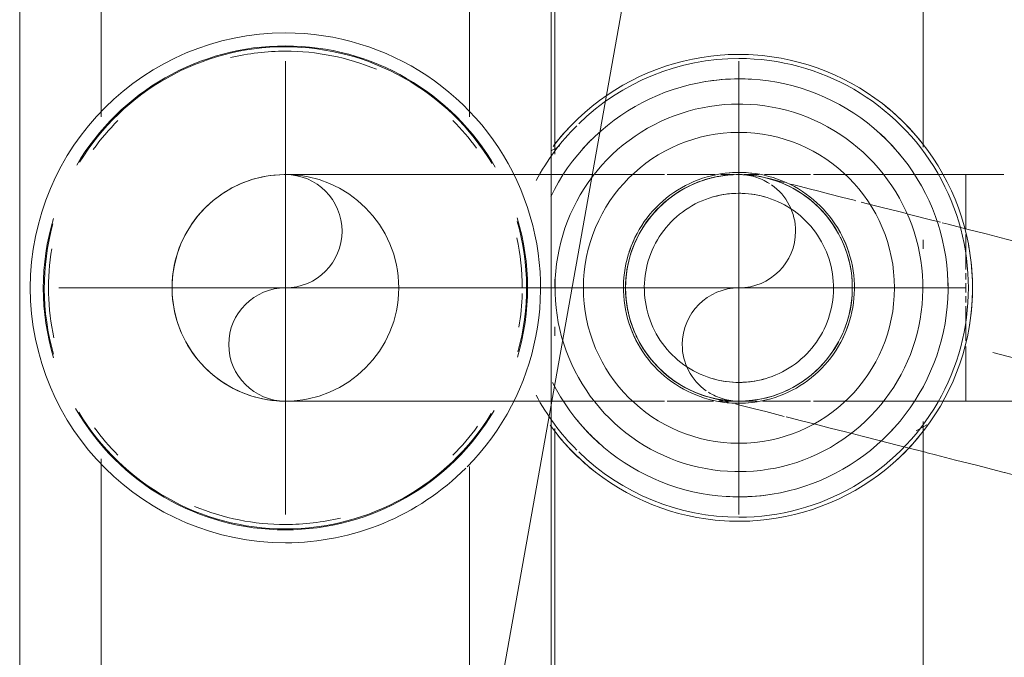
# Model space of a CAD drawing. Header units: millimetres. Extents: x 25873 to 52219, y 4748 to 39565.
# Tile 104 of 133: x 34080 to 34150, y 37995 to 38040. Entities that reach past the tile are written whole.
import ezdxf

# ---------------------------------------------------------------- set-up
doc = ezdxf.new("R2010")
doc.units = ezdxf.units.MM
for name, pattern in [('ADSK_Осевая', [700, 500, -100, 0, -100]), ('ADSK_Скрыто', [300, 150, -150]), ('ADSK_Штриховая_ш3 п1_5', [225, 150, -75])]:
    doc.linetypes.add(name, pattern=pattern)
for name, color, linetype, lineweight in [('A-DETL-____-HDLN', 90, 'ADSK_Скрыто', 9), ('A-DETL-____-MBND', 5, 'ADSK_Штриховая_ш3 п1_5', 20), ('M-EQPM-___-IDEN', 50, 'Continuous', 20), ('M-EQPM-____-OTLN', 50, 'Continuous', 20), ('P-PIPE-____-CNTR', 3, 'ADSK_Осевая', 20)]:
    doc.layers.add(name, color=color, linetype=linetype, lineweight=lineweight)

# ---------------------------------------------------------------- blocks, each defined once
blk = doc.blocks.new('ADSK_Коллектор с регулирующими клапанами и расходомерами - N5-1658361-В_Этаж 01_Отопление')
at = {"layer": 'M-EQPM-____-OTLN'}
for p, q in [((121.058, 81), (90.438, 81)), ((128.238, 81), (127.62, 81)), ((171.058, 81), (140.438, 81)), ((141.104, 80.5), (140.669, 81.253)), ((90.942, 55), (121.564, 55)), ((120.97, 55.373), (121.329, 54.75)), ((130.392, 55), (131, 55)), ((133.762, 55), (134.38, 55)), ((140.942, 55), (171.564, 55)), ((250, 54.75), (62, 54.75)), ((118.929, 49), (93.071, 49)), ((168.929, 49), (143.609, 49)), ((93.071, 23), (118.929, 23)), ((143.071, 23), (168.929, 23)), ((62, 17.25), (250, 17.25))]:
    blk.add_line(p, q, dxfattribs=at)
at = {"layer": 'M-EQPM-____-OTLN', "flags": 128}
for points in [[(147.483, 68), (147.47, 68.659), (147.43, 69.317), (147.364, 69.973), (147.272, 70.626), (147.154, 71.275), (147.011, 71.918), (146.841, 72.555), (146.646, 73.185), (146.426, 73.807), (146.182, 74.419), (145.913, 75.021), (145.62, 75.611), (145.304, 76.19), (144.965, 76.756), (144.604, 77.307), (144.221, 77.844), (143.817, 78.364), (143.392, 78.869), (142.947, 79.355), (142.484, 79.824), (142.002, 80.274), (141.502, 80.704), (140.986, 81.114), (140.453, 81.503), (139.906, 81.87), (139.344, 82.215), (138.769, 82.537), (138.181, 82.836), (137.582, 83.112), (136.973, 83.363), (136.354, 83.589), (135.726, 83.791), (135.091, 83.967), (134.449, 84.118), (133.802, 84.243), (133.15, 84.342), (132.495, 84.415), (131.837, 84.462), (131.178, 84.482), (130.519, 84.476), (129.86, 84.443), (129.204, 84.385), (128.55, 84.3), (127.9, 84.189), (127.255, 84.052), (126.616, 83.889), (125.984, 83.701), (125.36, 83.488), (124.746, 83.25), (124.141, 82.988), (123.547, 82.702), (122.965, 82.392), (122.396, 82.059), (121.84, 81.704), (121.3, 81.326), (120.775, 80.928), (120.266, 80.509), (119.774, 80.069), (119.301, 79.611), (118.846, 79.134), (118.41, 78.639), (117.995, 78.127), (117.6, 77.599), (117.227, 77.055), (116.876, 76.497), (116.547, 75.925), (116.242, 75.341), (115.96, 74.745), (115.703, 74.138), (115.469, 73.522), (115.261, 72.896), (115.078, 72.263), (114.92, 71.623), (114.788, 70.977), (114.682, 70.326), (114.602, 69.672), (114.548, 69.015), (114.521, 68.356), (114.517, 68)], [(145.756, 68), (145.744, 68.59), (145.709, 69.179), (145.65, 69.766), (145.567, 70.351), (145.462, 70.932), (145.333, 71.507), (145.181, 72.078), (145.007, 72.642), (144.81, 73.198), (144.591, 73.746), (144.35, 74.285), (144.088, 74.814), (143.805, 75.332), (143.502, 75.838), (143.178, 76.332), (142.835, 76.812), (142.474, 77.278), (142.093, 77.73), (141.695, 78.166), (141.28, 78.585), (140.849, 78.988), (140.402, 79.373), (139.939, 79.74), (139.463, 80.088), (138.973, 80.416), (138.47, 80.725), (137.955, 81.014), (137.429, 81.282), (136.893, 81.528), (136.347, 81.753), (135.793, 81.956), (135.231, 82.136), (134.662, 82.294), (134.087, 82.429), (133.508, 82.541), (132.924, 82.63), (132.338, 82.695), (131.749, 82.737), (131.159, 82.755), (130.569, 82.749), (129.98, 82.72), (129.392, 82.668), (128.807, 82.592), (128.225, 82.492), (127.647, 82.37), (127.076, 82.224), (126.51, 82.056), (125.951, 81.865), (125.401, 81.652), (124.859, 81.417), (124.328, 81.161), (123.807, 80.884), (123.297, 80.586), (122.8, 80.268), (122.316, 79.93), (121.846, 79.573), (121.391, 79.198), (120.951, 78.805), (120.527, 78.394), (120.119, 77.967), (119.729, 77.524), (119.358, 77.066), (119.004, 76.593), (118.67, 76.106), (118.356, 75.607), (118.062, 75.095), (117.789, 74.572), (117.536, 74.038), (117.306, 73.495), (117.097, 72.943), (116.91, 72.383), (116.746, 71.816), (116.605, 71.243), (116.487, 70.665), (116.392, 70.082), (116.32, 69.496), (116.272, 68.908), (116.248, 68.319), (116.244, 68)], [(143.978, 68), (143.968, 68.519), (143.937, 69.037), (143.885, 69.554), (143.813, 70.068), (143.72, 70.578), (143.606, 71.085), (143.473, 71.587), (143.32, 72.083), (143.146, 72.572), (142.954, 73.054), (142.742, 73.528), (142.512, 73.993), (142.263, 74.449), (141.996, 74.894), (141.711, 75.328), (141.41, 75.751), (141.092, 76.161), (140.757, 76.558), (140.407, 76.941), (140.042, 77.31), (139.663, 77.664), (139.269, 78.003), (138.863, 78.326), (138.443, 78.632), (138.012, 78.921), (137.57, 79.193), (137.117, 79.446), (136.654, 79.682), (136.183, 79.899), (135.703, 80.096), (135.215, 80.275), (134.721, 80.433), (134.221, 80.572), (133.716, 80.691), (133.206, 80.79), (132.693, 80.867), (132.177, 80.925), (131.659, 80.962), (131.14, 80.978), (130.621, 80.973), (130.103, 80.947), (129.586, 80.901), (129.071, 80.834), (128.559, 80.747), (128.051, 80.639), (127.548, 80.511), (127.051, 80.363), (126.559, 80.195), (126.075, 80.008), (125.599, 79.801), (125.132, 79.576), (124.673, 79.332), (124.225, 79.07), (123.788, 78.79), (123.362, 78.493), (122.949, 78.179), (122.548, 77.849), (122.161, 77.503), (121.788, 77.142), (121.43, 76.766), (121.087, 76.377), (120.76, 75.974), (120.449, 75.558), (120.155, 75.13), (119.879, 74.69), (119.62, 74.24), (119.38, 73.78), (119.158, 73.311), (118.955, 72.833), (118.772, 72.348), (118.607, 71.855), (118.463, 71.356), (118.339, 70.852), (118.235, 70.344), (118.152, 69.832), (118.089, 69.316), (118.046, 68.799), (118.025, 68.28), (118.022, 68)], [(139.15, 68), (139.143, 68.326), (139.124, 68.651), (139.091, 68.976), (139.046, 69.298), (138.988, 69.619), (138.916, 69.937), (138.833, 70.252), (138.736, 70.564), (138.628, 70.871), (138.507, 71.174), (138.374, 71.471), (138.229, 71.764), (138.073, 72.05), (137.905, 72.329), (137.726, 72.602), (137.537, 72.867), (137.337, 73.125), (137.127, 73.374), (136.907, 73.615), (136.678, 73.846), (136.44, 74.069), (136.193, 74.282), (135.937, 74.484), (135.674, 74.676), (135.403, 74.858), (135.126, 75.029), (134.841, 75.188), (134.551, 75.336), (134.255, 75.472), (133.953, 75.596), (133.647, 75.708), (133.337, 75.808), (133.023, 75.895), (132.705, 75.97), (132.385, 76.031), (132.063, 76.08), (131.739, 76.116), (131.414, 76.139), (131.088, 76.15), (130.762, 76.147), (130.436, 76.13), (130.112, 76.101), (129.788, 76.059), (129.467, 76.005), (129.148, 75.937), (128.832, 75.856), (128.52, 75.763), (128.211, 75.658), (127.907, 75.54), (127.608, 75.411), (127.315, 75.269), (127.027, 75.116), (126.746, 74.951), (126.471, 74.776), (126.204, 74.589), (125.944, 74.392), (125.692, 74.185), (125.449, 73.968), (125.215, 73.741), (124.99, 73.505), (124.775, 73.26), (124.57, 73.007), (124.374, 72.746), (124.19, 72.477), (124.016, 72.201), (123.854, 71.919), (123.703, 71.63), (123.564, 71.335), (123.436, 71.035), (123.321, 70.73), (123.218, 70.421), (123.127, 70.108), (123.049, 69.791), (122.984, 69.472), (122.932, 69.15), (122.892, 68.827), (122.865, 68.502), (122.852, 68.176), (122.85, 68)], [(137.676, 68), (137.671, 68.267), (137.655, 68.534), (137.628, 68.799), (137.591, 69.064), (137.543, 69.326), (137.485, 69.587), (137.416, 69.845), (137.337, 70.1), (137.248, 70.352), (137.149, 70.6), (137.04, 70.844), (136.922, 71.083), (136.794, 71.317), (136.656, 71.546), (136.51, 71.77), (136.355, 71.987), (136.191, 72.198), (136.019, 72.402), (135.839, 72.599), (135.651, 72.789), (135.456, 72.971), (135.254, 73.145), (135.044, 73.311), (134.829, 73.469), (134.607, 73.618), (134.38, 73.757), (134.147, 73.888), (133.909, 74.009), (133.666, 74.121), (133.419, 74.222), (133.168, 74.314), (132.914, 74.396), (132.657, 74.467), (132.397, 74.528), (132.135, 74.579), (131.871, 74.619), (131.605, 74.649), (131.339, 74.667), (131.072, 74.676), (130.805, 74.673), (130.538, 74.66), (130.272, 74.636), (130.008, 74.602), (129.744, 74.557), (129.483, 74.501), (129.224, 74.436), (128.968, 74.359), (128.716, 74.273), (128.467, 74.177), (128.222, 74.07), (127.981, 73.955), (127.746, 73.829), (127.515, 73.694), (127.29, 73.55), (127.071, 73.398), (126.858, 73.236), (126.652, 73.066), (126.453, 72.888), (126.261, 72.703), (126.077, 72.509), (125.901, 72.309), (125.733, 72.102), (125.573, 71.888), (125.422, 71.667), (125.279, 71.441), (125.146, 71.21), (125.023, 70.973), (124.909, 70.732), (124.804, 70.486), (124.71, 70.236), (124.625, 69.983), (124.551, 69.727), (124.487, 69.467), (124.434, 69.206), (124.391, 68.942), (124.358, 68.677), (124.337, 68.411), (124.326, 68.144), (124.324, 68)], [(114.517, 68), (114.53, 67.341), (114.57, 66.683), (114.636, 66.027), (114.728, 65.374), (114.846, 64.725), (114.989, 64.082), (115.159, 63.445), (115.354, 62.815), (115.574, 62.193), (115.818, 61.581), (116.087, 60.979), (116.38, 60.389), (116.696, 59.81), (117.035, 59.244), (117.396, 58.693), (117.779, 58.156), (118.183, 57.636), (118.608, 57.131), (119.053, 56.645), (119.516, 56.176), (119.998, 55.726), (120.498, 55.296), (121.014, 54.886)], [(116.244, 68), (116.256, 67.41), (116.291, 66.821), (116.35, 66.234), (116.433, 65.649), (116.538, 65.068), (116.667, 64.493), (116.819, 63.922), (116.993, 63.358), (117.19, 62.802), (117.409, 62.254), (117.65, 61.715), (117.912, 61.186), (118.195, 60.668), (118.498, 60.162), (118.822, 59.668), (119.165, 59.188), (119.526, 58.722), (119.907, 58.27), (120.305, 57.834), (120.72, 57.415), (121.151, 57.012), (121.598, 56.627), (122.061, 56.26), (122.537, 55.912), (123.027, 55.584), (123.53, 55.275), (124.045, 54.986), (124.571, 54.718)], [(118.022, 68), (118.032, 67.481), (118.063, 66.963), (118.115, 66.446), (118.187, 65.932), (118.28, 65.422), (118.394, 64.915), (118.527, 64.413), (118.68, 63.917), (118.854, 63.428), (119.046, 62.946), (119.258, 62.472), (119.488, 62.007), (119.737, 61.551), (120.004, 61.106), (120.289, 60.672), (120.59, 60.249), (120.908, 59.839), (121.243, 59.442), (121.593, 59.059), (121.958, 58.69), (122.337, 58.336), (122.731, 57.997), (123.137, 57.674), (123.557, 57.368), (123.988, 57.079), (124.43, 56.807), (124.883, 56.554), (125.346, 56.318), (125.817, 56.101), (126.297, 55.904), (126.785, 55.725), (127.279, 55.567), (127.779, 55.428), (128.284, 55.309), (128.794, 55.21), (129.307, 55.133), (129.823, 55.075), (130.341, 55.038), (130.86, 55.022), (131.379, 55.027), (131.897, 55.053), (132.414, 55.099), (132.929, 55.166), (133.441, 55.253), (133.949, 55.361), (134.452, 55.489), (134.949, 55.637), (135.441, 55.805), (135.925, 55.992), (136.401, 56.199), (136.868, 56.424), (137.327, 56.668), (137.775, 56.93), (138.212, 57.21), (138.638, 57.507), (139.051, 57.821), (139.452, 58.151), (139.839, 58.497), (140.212, 58.858), (140.57, 59.234), (140.913, 59.623), (141.24, 60.026), (141.551, 60.442), (141.845, 60.87), (142.121, 61.31), (142.38, 61.76), (142.62, 62.22), (142.842, 62.689), (143.045, 63.167), (143.228, 63.652), (143.393, 64.145), (143.537, 64.644), (143.661, 65.148), (143.765, 65.656), (143.848, 66.168), (143.911, 66.684), (143.954, 67.201), (143.975, 67.72), (143.978, 68)], [(122.85, 68), (122.857, 67.674), (122.876, 67.349), (122.909, 67.024), (122.954, 66.702), (123.012, 66.381), (123.084, 66.063), (123.167, 65.748), (123.264, 65.436), (123.372, 65.129), (123.493, 64.826), (123.626, 64.529), (123.771, 64.236), (123.927, 63.95), (124.095, 63.671), (124.274, 63.398), (124.463, 63.133), (124.663, 62.875), (124.873, 62.626), (125.093, 62.385), (125.322, 62.154), (125.56, 61.931), (125.807, 61.718), (126.063, 61.516), (126.326, 61.324), (126.597, 61.142), (126.874, 60.971), (127.159, 60.812), (127.449, 60.664), (127.745, 60.528), (128.047, 60.404), (128.353, 60.292), (128.663, 60.192), (128.977, 60.105), (129.295, 60.03), (129.615, 59.969), (129.937, 59.92), (130.261, 59.884), (130.586, 59.861), (130.912, 59.85), (131.238, 59.853), (131.564, 59.87), (131.888, 59.899), (132.212, 59.941), (132.533, 59.995), (132.852, 60.063), (133.168, 60.144), (133.48, 60.237), (133.789, 60.342), (134.093, 60.46), (134.392, 60.589), (134.685, 60.731), (134.973, 60.884), (135.254, 61.049), (135.529, 61.224), (135.796, 61.411), (136.056, 61.608), (136.308, 61.815), (136.551, 62.032), (136.785, 62.259), (137.01, 62.495), (137.225, 62.74), (137.43, 62.993), (137.626, 63.254), (137.81, 63.523), (137.984, 63.799), (138.146, 64.081), (138.297, 64.37), (138.436, 64.665), (138.564, 64.965), (138.679, 65.27), (138.782, 65.579), (138.873, 65.892), (138.951, 66.209), (139.016, 66.528), (139.068, 66.85), (139.108, 67.173), (139.135, 67.498), (139.148, 67.824), (139.15, 68)], [(124.324, 68), (124.329, 67.733), (124.345, 67.466), (124.372, 67.201), (124.409, 66.936), (124.457, 66.674), (124.515, 66.413), (124.584, 66.155), (124.663, 65.9), (124.752, 65.648), (124.851, 65.4), (124.96, 65.156), (125.078, 64.917), (125.206, 64.683), (125.344, 64.454), (125.49, 64.23), (125.645, 64.013), (125.809, 63.802), (125.981, 63.598), (126.161, 63.401), (126.349, 63.211), (126.544, 63.029), (126.746, 62.855), (126.956, 62.689), (127.171, 62.531), (127.393, 62.382), (127.62, 62.243), (127.853, 62.112), (128.091, 61.991), (128.334, 61.879), (128.581, 61.778), (128.832, 61.686), (129.086, 61.604), (129.343, 61.533), (129.603, 61.472), (129.865, 61.421), (130.129, 61.381), (130.395, 61.351), (130.661, 61.333), (130.928, 61.324), (131.195, 61.327), (131.462, 61.34), (131.728, 61.364), (131.992, 61.398), (132.256, 61.443), (132.517, 61.499), (132.776, 61.564), (133.032, 61.641), (133.284, 61.727), (133.533, 61.823), (133.778, 61.93), (134.019, 62.045), (134.254, 62.171), (134.485, 62.306), (134.71, 62.45), (134.929, 62.602), (135.142, 62.764), (135.348, 62.934), (135.547, 63.112), (135.739, 63.297), (135.923, 63.491), (136.099, 63.691), (136.267, 63.898), (136.427, 64.112), (136.578, 64.333), (136.721, 64.559), (136.854, 64.79), (136.977, 65.027), (137.091, 65.268), (137.196, 65.514), (137.29, 65.764), (137.375, 66.017), (137.449, 66.273), (137.513, 66.533), (137.566, 66.794), (137.609, 67.058), (137.642, 67.323), (137.663, 67.589), (137.674, 67.856), (137.676, 68)], [(137.672, 54.839), (138.193, 55.116), (138.703, 55.414), (139.2, 55.732), (139.684, 56.07), (140.154, 56.427), (140.609, 56.802), (141.049, 57.195), (141.473, 57.606), (141.881, 58.033), (142.271, 58.476), (142.642, 58.934), (142.996, 59.407), (143.33, 59.894), (143.644, 60.393), (143.938, 60.905), (144.211, 61.428), (144.464, 61.962), (144.694, 62.505), (144.903, 63.057), (145.09, 63.617), (145.254, 64.184), (145.395, 64.757), (145.513, 65.335), (145.608, 65.918), (145.68, 66.504), (145.728, 67.092), (145.752, 67.681), (145.756, 68)], [(140.7, 54.674), (141.225, 55.072), (141.734, 55.491), (142.226, 55.931), (142.699, 56.389), (143.154, 56.866), (143.59, 57.361), (144.005, 57.873), (144.4, 58.401), (144.773, 58.945), (145.124, 59.503), (145.453, 60.075), (145.758, 60.659), (146.04, 61.255), (146.297, 61.862), (146.531, 62.478), (146.739, 63.104), (146.922, 63.737), (147.08, 64.377), (147.212, 65.023), (147.318, 65.674), (147.398, 66.328), (147.452, 66.985), (147.479, 67.644), (147.483, 68)]]:
    blk.add_lwpolyline(points, dxfattribs=at)
at = {"layer": 'M-EQPM-____-OTLN'}
for centre, radius, start, end in [((131, 68), 16.192, 360, 180), ((131, 68), 16.483, 80.75835, 100.47008), ((131, 68), 14.757, 88.46127, 92.84793), ((131, 68), 14.757, 88.46123, 92.84445), ((131, 68), 16.483, 129.05256, 142.00959), ((131, 68), 16.483, 42.70061, 52.23039), ((131, 68), 14.757, 129.44074, 138.1279), ((131, 68), 14.757, 129.43379, 138.12408), ((131, 68), 10.974, 0, 180), ((131, 68), 14.757, 45, 48.5734), ((131, 68), 14.757, 45, 48.56904), ((131, 68), 8.15, 107.95596, 120), ((131, 68), 8.15, 60, 71.66027), ((131, 68), 14.757, 360, 9.70044), ((131, 68), 14.757, 360, 9.69832), ((131, 68), 6.676, 164.57647, 180), ((131, 68), 6.676, 360, 15.42353), ((131, 68), 14.757, 176.62029, 180), ((131, 68), 14.757, 176.62442, 180), ((131, 68), 8.15, 173.60119, 180), ((131, 68), 8.15, 360, 6.39546), ((131, 68), 16.483, 177.67651, 180), ((131, 68), 16.483, 360, 2.64773), ((131, 68), 16.483, 180, 182.64773), ((131, 68), 16.192, 180, 224.29576), ((131, 68), 14.757, 180, 189.70044), ((131, 68), 14.757, 180, 189.69832), ((131, 68), 10.974, 180, 0), ((131, 68), 8.15, 180, 186.39546), ((131, 68), 6.676, 180, 195.42353), ((131, 68), 6.676, 344.57647, 360), ((131, 68), 8.15, 353.60119, 360), ((131, 68), 16.192, 315.70417, 360), ((131, 68), 14.757, 356.62442, 360), ((131, 68), 14.757, 356.62029, 360), ((131, 68), 16.483, 357.67651, 360), ((131, 68), 8.15, 240, 251.66027), ((131, 68), 8.15, 287.95596, 300), ((131, 68), 14.757, 309.43379, 318.12408), ((131, 68), 14.757, 309.44074, 318.1279), ((131, 68), 16.483, 309.05256, 322.00959), ((131, 68), 14.757, 225, 228.5734), ((131, 68), 14.757, 225, 228.56904), ((131, 68), 16.483, 225, 232.23453), ((131, 68), 16.192, 225, 242.08758), ((131, 68), 16.192, 297.91242, 315), ((131, 36), 18, 45.41907, 180), ((131, 36), 17.084, 73.33823, 106.80841), ((131, 36), 17.018, 74.57897, 106.00521), ((131, 36), 16.711, 90, 102.18931), ((131, 36), 16.711, 80.47358, 88.64129), ((131, 36), 17.084, 119.91774, 180), ((131, 36), 17.084, 360, 59.53495), ((131, 36), 17.018, 121.01314, 180), ((131, 36), 17.018, 360, 58.6128), ((131, 36), 16.711, 126.21726, 135), ((131, 36), 16.711, 45, 54.23178), ((131, 36), 18, 360, 45), ((131, 36), 16.711, 157.4248, 180), ((131, 36), 16.711, 360, 13.44584), ((131, 36), 18, 180, 360), ((131, 36), 17.084, 180, 239.53495), ((131, 36), 17.018, 180, 238.6128), ((131, 36), 16.711, 180, 193.44584), ((131, 36), 17.084, 299.91774, 360), ((131, 36), 17.018, 301.01315, 360), ((131, 36), 16.711, 337.42481, 360), ((131, 36), 16.711, 225, 234.23178), ((131, 36), 16.711, 306.21727, 315), ((131, 36), 17.084, 253.33823, 286.80841), ((131, 36), 17.018, 254.57897, 286.00521), ((131, 36), 16.711, 260.47358, 282.18931)]:
    blk.add_arc(centre, radius, start, end, dxfattribs=at)
blk = doc.blocks.new('ADSK_СШПЭ Аксиальный_Поворот с фиксатором - Поворот трубы-V106-В_Этаж 01_Отопление')
at = {"layer": 'A-DETL-____-HDLN', "color": 170}
for p, q in [((34129.958, 38029.472), (34130.881, 38029.472)), ((34131.08, 38029.472), (34131.402, 38029.472)), ((34147.241, 38025.635), (34147.241, 38029.472)), ((34147.241, 38023.543), (34147.241, 38025.232)), ((34147.241, 38022.777), (34147.241, 38023.543)), ((34147.241, 38022.071), (34147.241, 38022.517)), ((34147.241, 38021.472), (34147.241, 38021.809)), ((34147.241, 38021.136), (34147.241, 38021.472)), ((34147.241, 38020.428), (34147.241, 38020.875)), ((34147.241, 38019.402), (34147.241, 38020.168)), ((34147.241, 38017.725), (34147.241, 38019.402)), ((34147.241, 38013.472), (34147.241, 38017.335)), ((34118.786, 38013.472), (34118.575, 38013.472)), ((34120.138, 38013.472), (34118.904, 38013.472)), ((34120.961, 38013.472), (34120.138, 38013.472)), ((34121.744, 38013.472), (34121.085, 38013.472)), ((34125.99, 38013.472), (34125.075, 38013.472)), ((34126.796, 38013.472), (34126.188, 38013.472)), ((34128.549, 38013.472), (34126.796, 38013.472)), ((34129.444, 38013.472), (34128.549, 38013.472)), ((34130.332, 38013.472), (34129.815, 38013.472)), ((34130.882, 38013.472), (34130.332, 38013.472)), ((34131.401, 38013.472), (34131.08, 38013.472)), ((34132.142, 38013.472), (34131.599, 38013.472)), ((34132.522, 38013.472), (34132.142, 38013.472)), ((34133.976, 38013.472), (34132.907, 38013.472)), ((34135.831, 38013.472), (34133.976, 38013.472)), ((34136.293, 38013.472), (34135.831, 38013.472)), ((34137.705, 38013.472), (34136.491, 38013.472)), ((34143.405, 38013.472), (34141.495, 38013.472)), ((34143.579, 38013.472), (34143.405, 38013.472)), ((34145.321, 38013.472), (34143.698, 38013.472)), ((34147.241, 38013.472), (34145.321, 38013.472))]:
    blk.add_line(p, q, dxfattribs=at)
at = {"layer": 'A-DETL-____-HDLN', "color": 170, "flags": 128}
for points in [[(34091.241, 38021.472), (34091.247, 38021.792), (34091.266, 38022.112), (34091.298, 38022.43), (34091.343, 38022.747), (34091.4, 38023.062), (34091.47, 38023.374), (34091.552, 38023.683), (34091.647, 38023.989), (34091.754, 38024.291), (34091.872, 38024.588), (34092.003, 38024.88), (34092.145, 38025.167), (34092.298, 38025.447), (34092.463, 38025.722), (34092.638, 38025.99), (34092.824, 38026.25), (34093.02, 38026.503), (34093.226, 38026.747), (34093.442, 38026.984), (34093.667, 38027.211), (34093.901, 38027.43), (34094.144, 38027.638), (34094.394, 38027.837), (34094.653, 38028.026), (34094.918, 38028.204), (34095.191, 38028.372), (34095.47, 38028.528), (34095.755, 38028.673), (34096.046, 38028.807), (34096.342, 38028.929), (34096.642, 38029.039), (34096.947, 38029.137), (34097.255, 38029.222), (34097.567, 38029.295), (34097.881, 38029.356), (34098.197, 38029.404), (34098.515, 38029.439), (34098.835, 38029.462), (34099.154, 38029.472), (34099.241, 38029.472)], [(34099.241, 38029.472), (34099.279, 38029.472), (34099.394, 38029.472), (34099.586, 38029.472), (34099.854, 38029.472), (34100.198, 38029.472), (34100.617, 38029.472), (34101.11, 38029.472), (34101.678, 38029.472), (34102.318, 38029.472), (34103.03, 38029.472), (34103.813, 38029.472), (34104.665, 38029.472), (34105.586, 38029.472), (34106.573, 38029.472), (34107.625, 38029.472), (34108.74, 38029.472), (34109.917, 38029.472), (34111.154, 38029.472), (34112.449, 38029.472), (34113.799, 38029.472), (34115.203, 38029.472), (34116.658, 38029.472), (34118.161, 38029.472), (34118.783, 38029.472)], [(34118.902, 38029.472), (34119.712, 38029.472), (34120.961, 38029.472)], [(34121.087, 38029.472), (34121.306, 38029.472), (34122.942, 38029.472), (34124.617, 38029.472), (34125.989, 38029.472)], [(34126.188, 38029.472), (34126.328, 38029.472), (34128.073, 38029.472), (34129.574, 38029.472)], [(34131.6, 38029.472), (34131.651, 38029.472), (34132.667, 38029.472)], [(34133.04, 38029.472), (34133.479, 38029.472), (34135.328, 38029.472), (34136.294, 38029.472)], [(34136.492, 38029.472), (34137.197, 38029.472), (34139.082, 38029.472), (34140.981, 38029.472), (34141.397, 38029.472)], [(34141.521, 38029.472), (34142.889, 38029.472), (34143.577, 38029.472)], [(34143.695, 38029.472), (34144.804, 38029.472), (34146.723, 38029.472), (34147.241, 38029.472)], [(34099.241, 38013.472), (34098.921, 38013.479), (34098.602, 38013.498), (34098.283, 38013.53), (34097.966, 38013.575), (34097.651, 38013.632), (34097.339, 38013.702), (34097.03, 38013.784), (34096.724, 38013.879), (34096.423, 38013.985), (34096.126, 38014.104), (34095.833, 38014.234), (34095.547, 38014.376), (34095.266, 38014.53), (34094.991, 38014.694), (34094.724, 38014.87), (34094.463, 38015.056), (34094.211, 38015.252), (34093.966, 38015.458), (34093.729, 38015.674), (34093.502, 38015.899), (34093.284, 38016.133), (34093.075, 38016.375), (34092.876, 38016.626), (34092.687, 38016.884), (34092.509, 38017.15), (34092.342, 38017.423), (34092.185, 38017.702), (34092.04, 38017.987), (34091.906, 38018.278), (34091.785, 38018.574), (34091.675, 38018.874), (34091.577, 38019.179), (34091.491, 38019.487), (34091.418, 38019.798), (34091.357, 38020.113), (34091.309, 38020.429), (34091.274, 38020.747), (34091.251, 38021.066), (34091.241, 38021.386), (34091.241, 38021.472)], [(34118.575, 38013.472), (34117.059, 38013.472), (34115.59, 38013.472), (34114.173, 38013.472), (34112.808, 38013.472), (34111.498, 38013.472), (34110.245, 38013.472), (34109.052, 38013.472), (34107.92, 38013.472), (34106.85, 38013.472), (34105.845, 38013.472), (34104.907, 38013.472), (34104.036, 38013.472), (34103.234, 38013.472), (34102.503, 38013.472), (34101.843, 38013.472), (34101.256, 38013.472), (34100.743, 38013.472), (34100.303, 38013.472), (34099.939, 38013.472), (34099.651, 38013.472), (34099.439, 38013.472), (34099.303, 38013.472), (34099.244, 38013.472), (34099.241, 38013.472)], [(34125.075, 38013.472), (34123.391, 38013.472), (34121.744, 38013.472)], [(34141.394, 38013.472), (34139.594, 38013.472), (34137.705, 38013.472)]]:
    blk.add_lwpolyline(points, dxfattribs=at)
at = {"layer": 'A-DETL-____-HDLN', "color": 170}
for start, end in [(0, 180), (180, 0)]:
    blk.add_arc((34099.241, 38021.472), 8, start, end, dxfattribs=at)
blk = doc.blocks.new('ADSK_СШПЭ Аксиальный_Поворот с фиксатором - Поворот трубы-V64-В_Этаж 01_Отопление')
at = {"layer": 'A-DETL-____-HDLN', "color": 1}
for p, q in [((34179.149, 38015.089), (34179.729, 38017.359)), ((34134.437, 38012.401), (34133.91, 38012.536)), ((34134.753, 38012.32), (34134.575, 38012.366)), ((34139.102, 38011.211), (34138.77, 38011.296)), ((34139.926, 38011.001), (34139.223, 38011.18))]:
    blk.add_line(p, q, dxfattribs=at)
at = {"layer": 'A-DETL-____-HDLN', "color": 1, "flags": 128}
for points in [[(34124.232, 38025.327), (34124.337, 38025.515), (34124.504, 38025.788), (34124.682, 38026.054), (34124.871, 38026.313), (34125.07, 38026.564), (34125.278, 38026.806), (34125.496, 38027.04), (34125.723, 38027.266), (34125.959, 38027.482), (34126.204, 38027.688), (34126.457, 38027.885), (34126.717, 38028.071), (34126.984, 38028.246), (34127.259, 38028.411), (34127.539, 38028.565), (34127.826, 38028.707), (34128.118, 38028.838), (34128.415, 38028.957), (34128.716, 38029.064), (34129.022, 38029.159), (34129.331, 38029.241), (34129.643, 38029.312), (34129.958, 38029.369), (34130.275, 38029.414), (34130.593, 38029.446), (34130.913, 38029.466)], [(34131.074, 38029.469), (34131.232, 38029.473), (34131.407, 38029.469)], [(34131.617, 38029.463), (34131.872, 38029.448), (34132.19, 38029.416), (34132.507, 38029.372), (34132.822, 38029.315), (34133.134, 38029.245), (34133.218, 38029.224)], [(34133.218, 38029.224), (34133.255, 38029.215), (34133.367, 38029.186), (34133.553, 38029.139), (34133.812, 38029.073), (34134.145, 38028.988), (34134.44, 38028.913)], [(34134.914, 38028.792), (34135.029, 38028.762), (34135.579, 38028.622), (34136.2, 38028.464), (34136.89, 38028.288), (34137.648, 38028.094), (34138.474, 38027.884), (34139.366, 38027.656), (34139.498, 38027.622)], [(34139.854, 38027.532), (34140.322, 38027.412), (34141.342, 38027.152), (34142.423, 38026.876), (34143.057, 38026.715)], [(34143.178, 38026.684), (34143.563, 38026.585), (34144.762, 38026.28), (34145.461, 38026.101)], [(34145.581, 38026.07), (34146.016, 38025.96), (34147.324, 38025.626), (34148.685, 38025.279), (34150.094, 38024.919)], [(34123.489, 38023.45), (34123.574, 38023.759), (34123.672, 38024.063), (34123.781, 38024.364), (34123.903, 38024.66), (34124.036, 38024.951), (34124.181, 38025.236)], [(34124.148, 38017.771), (34124.006, 38018.058), (34123.875, 38018.35), (34123.756, 38018.647), (34123.649, 38018.948), (34123.554, 38019.254), (34123.472, 38019.563), (34123.402, 38019.875), (34123.344, 38020.19), (34123.299, 38020.507), (34123.267, 38020.825), (34123.247, 38021.145), (34123.241, 38021.464), (34123.247, 38021.784), (34123.266, 38022.104), (34123.297, 38022.422), (34123.342, 38022.739), (34123.399, 38023.054), (34123.468, 38023.366), (34123.489, 38023.45)], [(34129.263, 38013.721), (34128.955, 38013.806), (34128.65, 38013.904), (34128.349, 38014.013), (34128.053, 38014.135), (34127.763, 38014.268), (34127.477, 38014.413), (34127.198, 38014.569), (34126.925, 38014.736), (34126.659, 38014.914), (34126.401, 38015.103), (34126.15, 38015.302), (34125.907, 38015.51), (34125.673, 38015.728), (34125.448, 38015.955), (34125.232, 38016.191), (34125.025, 38016.436), (34124.829, 38016.689), (34124.643, 38016.949), (34124.467, 38017.216), (34124.302, 38017.49), (34124.232, 38017.618)], [(34130.488, 38013.408), (34130.293, 38013.458), (34129.94, 38013.548), (34129.66, 38013.62), (34129.455, 38013.672), (34129.323, 38013.706), (34129.266, 38013.72), (34129.263, 38013.721)], [(34133.91, 38012.536), (34133.133, 38012.734), (34132.424, 38012.915), (34131.785, 38013.078), (34131.216, 38013.223), (34131.001, 38013.278)], [(34138.77, 38011.296), (34137.673, 38011.576), (34136.636, 38011.84), (34135.663, 38012.088), (34134.753, 38012.32)], [(34143.732, 38010.03), (34142.409, 38010.367), (34141.14, 38010.691), (34139.926, 38011.001)], [(34149.956, 38008.442), (34149.512, 38008.555), (34147.998, 38008.942), (34146.528, 38009.317), (34145.105, 38009.68), (34144.522, 38009.828)]]:
    blk.add_lwpolyline(points, dxfattribs=at)
at = {"layer": 'A-DETL-____-HDLN', "color": 1}
for start, end in [(93.23912, 105.68901), (90.68901, 91.3211), (88.33794, 90.68901), (75.68901, 86.52814), (105.68901, 150.68901), (28.33794, 75.68901), (150.68901, 151.3211), (153.23912, 165.68901), (345.68901, 26.52814), (165.68901, 195.68901), (195.68901, 206.52814), (333.23912, 345.68901), (208.33794, 210.68901), (273.23912, 331.3211), (210.68901, 266.52814), (268.33794, 271.3211)]:
    blk.add_arc((34131.241, 38021.473), 8, start, end, dxfattribs=at)
at = {"layer": 'A-DETL-____-MBND', "color": 10}
for p, q in [((34177.751, 38009.608), (34179.149, 38015.089)), ((34144.494, 38009.836), (34143.741, 38010.028)), ((34175.774, 38001.856), (34177.751, 38009.608))]:
    blk.add_line(p, q, dxfattribs=at)
at = {"layer": 'A-DETL-____-MBND', "color": 10, "flags": 128}
for points in [[(34150.094, 38024.919), (34151.552, 38024.547), (34153.054, 38024.164), (34154.599, 38023.77), (34156.184, 38023.366), (34157.807, 38022.952), (34159.465, 38022.529), (34161.155, 38022.098), (34162.875, 38021.659), (34164.622, 38021.213), (34166.393, 38020.761), (34168.186, 38020.304), (34169.997, 38019.842), (34171.823, 38019.376), (34173.663, 38018.907), (34175.511, 38018.435), (34177.367, 38017.962), (34179.227, 38017.488), (34179.729, 38017.359)], [(34175.774, 38001.856), (34173.914, 38002.33), (34172.057, 38002.804), (34170.206, 38003.276), (34168.364, 38003.746), (34166.533, 38004.213), (34164.718, 38004.676), (34162.92, 38005.135), (34161.143, 38005.588), (34159.389, 38006.036), (34157.662, 38006.476), (34155.963, 38006.91), (34154.296, 38007.335), (34152.664, 38007.751), (34151.068, 38008.158), (34149.991, 38008.433)]]:
    blk.add_lwpolyline(points, dxfattribs=at)

msp = doc.modelspace()

# ---------------------------------------------------------------- linework, layer by layer
at = {"layer": 'A-DETL-____-HDLN', "color": 170}
for p, q in [((34149.941, 38029.473), (34147.241, 38029.473)), ((34147.241, 38029.473), (34147.241, 38025.636)), ((34147.241, 38025.233), (34147.241, 38022.777)), ((34147.241, 38022.518), (34147.241, 38022.071)), ((34147.241, 38021.809), (34147.241, 38021.136)), ((34147.241, 38020.874), (34147.241, 38020.427)), ((34147.241, 38020.168), (34147.241, 38017.725)), ((34147.241, 38017.335), (34147.241, 38013.473)), ((34147.241, 38013.473), (34173.957, 38013.473))]:
    msp.add_line(p, q, dxfattribs=at)
for centre, radius, start, end in [((34099.241, 38021.473), 8, 0, 180), ((34099.241, 38025.473), 4, 270, 90), ((34099.241, 38021.473), 8, 180, 0), ((34099.241, 38017.473), 4, 90, 270)]:
    msp.add_arc(centre, radius, start, end, dxfattribs=at)
at = {"layer": 'A-DETL-____-HDLN', "color": 1}
for centre, radius, start, end in [((34131.241, 38021.473), 8, 0, 180), ((34131.241, 38025.473), 4, 57.51141, 90), ((34131.241, 38025.473), 4, 0, 54.86482), ((34131.241, 38025.473), 4, 270, 0), ((34131.241, 38021.473), 8, 180, 0), ((34131.241, 38017.473), 4, 90, 180), ((34131.241, 38017.473), 4, 180, 234.86482), ((34131.241, 38017.473), 4, 237.51141, 270)]:
    msp.add_arc(centre, radius, start, end, dxfattribs=at)
at = {"layer": 'A-DETL-____-MBND', "color": 10}
msp.add_line((34149.155, 38016.903), (34177.751, 38009.608), dxfattribs=at)
at = {"layer": 'M-EQPM-___-IDEN'}
msp.add_line((34088.182, 37846.011), (34349.588, 39312.158), dxfattribs=at)
at = {"layer": 'P-PIPE-____-CNTR', "color": 5}
for p, q in [((34099.241, 38005.473), (34099.241, 38037.473)), ((34083.241, 38021.473), (34115.241, 38021.473))]:
    msp.add_line(p, q, dxfattribs=at)
at = {"layer": 'P-PIPE-____-CNTR', "color": 10}
for p, q in [((34131.241, 38005.473), (34131.241, 38037.473)), ((34115.241, 38021.473), (34147.241, 38021.473))]:
    msp.add_line(p, q, dxfattribs=at)

# ---------------------------------------------------------------- block references
at = {"layer": 'A-DETL-____-HDLN', "rotation": 270.0000468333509}
msp.add_blockref('ADSK_Коллектор с регулирующими клапанами и расходомерами - N5-1658361-В_Этаж 01_Отопление', (34063.241, 38152.473), dxfattribs=at)
at = {"layer": 'A-DETL-____-HDLN', "color": 170}
msp.add_blockref('ADSK_СШПЭ Аксиальный_Поворот с фиксатором - Поворот трубы-V106-В_Этаж 01_Отопление', (0, 0), dxfattribs=at)
at = {"layer": 'A-DETL-____-HDLN', "color": 1}
msp.add_blockref('ADSK_СШПЭ Аксиальный_Поворот с фиксатором - Поворот трубы-V64-В_Этаж 01_Отопление', (0, 0), dxfattribs=at)

doc.saveas('drawing.dxf')
